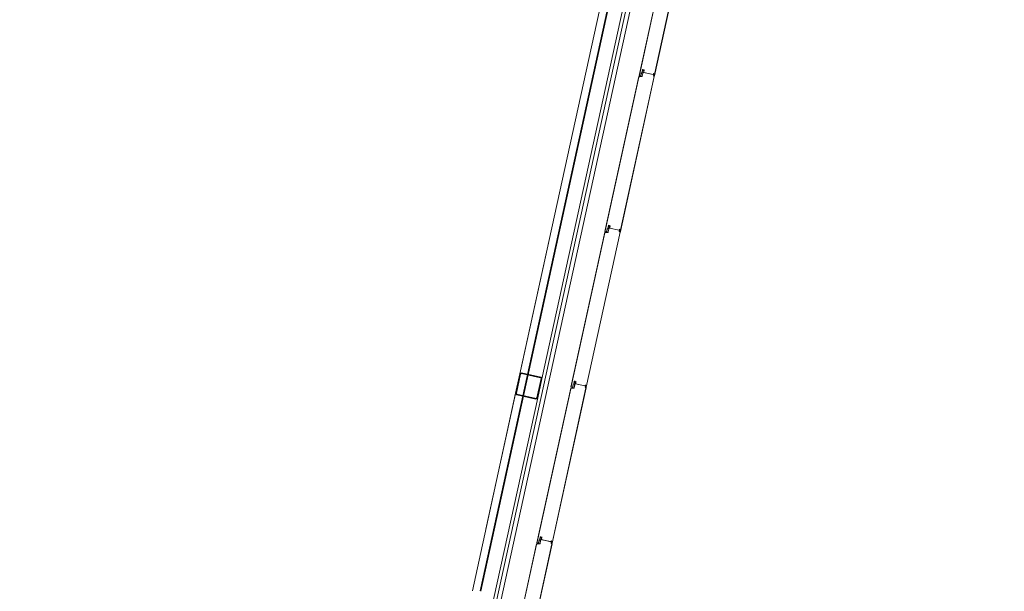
# Model space of a CAD drawing. Header units: metres. Extents: x 233012 to 233264, y 553571 to 554014.
# Tile 61 of 256: x 233048.9 to 233055.44, y 553788.97 to 553792.77. Entities that reach past the tile are written whole.
import ezdxf

# ---------------------------------------------------------------- set-up
doc = ezdxf.new("R2010")
doc.units = ezdxf.units.M
doc.linetypes.add('NLCS-HIDDEN', pattern=[4, 2, -2])
for name, color, linetype, lineweight in [('A-N---NPP', 251, 'NLCS-HIDDEN', 9), ('A-NA23_vloer', 252, 'Continuous', 0), ('A-NL$1B_3D-modellen_algemeen', 252, 'Continuous', 5), ('A-NL$1B_3D-modellen_algemeen-drsn', 252, 'Continuous', 5)]:
    doc.layers.add(name, color=color, linetype=linetype, lineweight=lineweight)

# ---------------------------------------------------------------- blocks, each defined once
blk = doc.blocks.new('NLRS_41_GM_WPB_waterslag_gen_mie - waterslag-5561632-01_Situatie')
at = {"layer": 'A-NL$1B_3D-modellen_algemeen'}
blk.add_line((36.8, -0.279), (-36.8, -0.279), dxfattribs=at)
blk = doc.blocks.new('NLRS_90_GM_groen wand_mie - NLRS_90_GM_groen wand_mie-7333996-01_Situatie')
at = {"layer": 'A-NL$1B_3D-modellen_algemeen'}
for p, q in [((5.175, 0.15), (3.83, 0.15)), ((9.43, 0.15), (5.305, 0.15)), ((0.065, 0), (5.175, 0)), ((5.305, 0), (10.415, 0))]:
    blk.add_line(p, q, dxfattribs=at)
at = {"layer": 'A-NL$1B_3D-modellen_algemeen-drsn'}
for p, q in [((5.165, 0.14), (5.165, 0.01)), ((5.17, 0.01), (5.17, 0.14)), ((5.305, 0.15), (5.175, 0.15)), ((5.175, 0.145), (5.305, 0.145)), ((5.31, 0.14), (5.31, 0.01)), ((5.315, 0.01), (5.315, 0.14)), ((9.42, 0.1), (3.84, 0.1)), ((3.84, 0.095), (9.42, 0.095)), ((5.305, 0.005), (5.175, 0.005)), ((5.175, 0), (5.305, 0))]:
    blk.add_line(p, q, dxfattribs=at)
for centre, radius, start, end in [((5.305, 0.14), 0.005, 0, 90), ((5.175, 0.01), 0.01, 180, 270), ((5.305, 0.01), 0.005, 270, 360), ((5.305, 0.01), 0.01, 270, 0)]:
    blk.add_arc(centre, radius, start, end, dxfattribs=at)
for centre, major_axis, start_param, end_param in [((5.175, 0.14), (0, 0.01), 0, 1.570796), ((5.175, 0.14), (-0.00292, 0.00406), 5.65866, 7.229456), ((5.305, 0.14), (0, 0.01), 4.712389, 6.283185), ((5.175, 0.01), (-0.00292, 0.00406), 0.946271, 2.517067)]:
    blk.add_ellipse(centre, major_axis=major_axis, ratio=1, start_param=start_param, end_param=end_param, dxfattribs=at)

msp = doc.modelspace()

# ---------------------------------------------------------------- linework, layer by layer
at = {"layer": 'A-N---NPP', "flags": 128}
msp.add_lwpolyline([(233208.526, 553888.618), (233228.609, 553980.395), (233099.954, 554008.548), (233025.404, 553667.867), (233154.055, 553639.689), (233189.361, 553801.036), (233206.475, 553797.378), (233225.622, 553884.877)], close=True, dxfattribs=at)
at = {"layer": 'A-NA23_vloer', "flags": 128}
msp.add_lwpolyline([(233189.7304, 553676.5115), (233188.6615, 553671.627), (233028.9605, 553706.5739), (233096.3338, 554014.4585), (233264.2582, 553977.7124), (233263.9339, 553967.3248), (233258.9348, 553967.4302), (233259.131, 553973.716), (233100.1493, 554008.5053), (233034.9138, 553710.3894), (233189.7304, 553676.5115)], dxfattribs=at)
at = {"layer": 'A-NL$1B_3D-modellen_algemeen-drsn'}
for p, q in [((233053.2383, 553793.4277), (233053.013, 553792.3983)), ((233053.2384, 553793.4236), (233053.0148, 553792.402)), ((233053.3398, 553793.4285), (233053.1141, 553792.3973)), ((233053.1151, 553792.397), (233053.3408, 553793.4283)), ((233053.0273, 553792.4135), (233053.0237, 553792.3971)), ((233053.0247, 553792.3968), (233053.0283, 553792.4133)), ((233053.0316, 553792.4192), (233053.0353, 553792.4363)), ((233053.0326, 553792.419), (233053.0363, 553792.4361)), ((233053.0358, 553792.4309), (233053.0334, 553792.4201)), ((233053.0376, 553792.4133), (233053.0335, 553792.3946)), ((233053.0368, 553792.4307), (233053.0344, 553792.4198)), ((233053.0386, 553792.4131), (233053.0345, 553792.3944)), ((233053.1068, 553792.4062), (233053.0432, 553792.4201)), ((233053.0457, 553792.4342), (233053.0441, 553792.4215)), ((233053.0451, 553792.4214), (233053.0467, 553792.4341)), ((233053.0454, 553792.4197), (233053.1056, 553792.4065)), ((233053.1119, 553792.41), (233053.1116, 553792.3975)), ((233053.1126, 553792.3976), (233053.1129, 553792.41)), ((233053.0117, 553792.3922), (233052.7864, 553791.3628)), ((233052.7882, 553791.3665), (233053.0118, 553792.3881)), ((233052.8875, 553791.3618), (233053.1132, 553792.393)), ((233052.8885, 553791.3615), (233053.1142, 553792.3928)), ((233053.0311, 553792.3927), (233053.0117, 553792.3922)), ((233053.0153, 553792.3913), (233053.0312, 553792.3917)), ((233052.7851, 553791.3567), (233052.5598, 553790.3273)), ((233052.6609, 553790.3263), (233052.8866, 553791.3575)), ((233052.6619, 553790.326), (233052.8876, 553791.3573)), ((233052.8045, 553791.3572), (233052.7851, 553791.3567)), ((233052.8007, 553791.378), (233052.7971, 553791.3616)), ((233052.7981, 553791.3613), (233052.8017, 553791.3778)), ((233052.805, 553791.3837), (233052.8087, 553791.4008)), ((233052.806, 553791.3835), (233052.8097, 553791.4006)), ((233052.8092, 553791.3954), (233052.8068, 553791.3846)), ((233052.811, 553791.3778), (233052.8069, 553791.3591)), ((233052.8078, 553791.3843), (233052.8102, 553791.3952)), ((233052.812, 553791.3776), (233052.8079, 553791.3589)), ((233052.8802, 553791.3707), (233052.8167, 553791.3846)), ((233052.8191, 553791.3987), (233052.8175, 553791.386)), ((233052.8185, 553791.3859), (233052.8201, 553791.3986)), ((233052.8188, 553791.3842), (233052.879, 553791.371)), ((233052.8853, 553791.3745), (233052.885, 553791.362)), ((233052.886, 553791.3621), (233052.8863, 553791.3745)), ((233052.5617, 553790.331), (233052.7852, 553791.3526)), ((233052.8046, 553791.3562), (233052.7888, 553791.3558)), ((233052.5585, 553790.3212), (233052.3332, 553789.2918)), ((233052.3351, 553789.2955), (233052.5586, 553790.3171)), ((233052.4344, 553789.2908), (233052.66, 553790.322)), ((233052.4353, 553789.2905), (233052.661, 553790.3218)), ((233052.5779, 553790.3217), (233052.5585, 553790.3212)), ((233052.578, 553790.3207), (233052.5622, 553790.3203)), ((233052.5741, 553790.3425), (233052.5705, 553790.3261)), ((233052.5715, 553790.3258), (233052.5751, 553790.3423)), ((233052.5784, 553790.3482), (233052.5821, 553790.3653)), ((233052.5794, 553790.348), (233052.5831, 553790.3651)), ((233052.5826, 553790.3599), (233052.5803, 553790.3491)), ((233052.5844, 553790.3423), (233052.5803, 553790.3236)), ((233052.5836, 553790.3597), (233052.5812, 553790.3488)), ((233052.5813, 553790.3234), (233052.5854, 553790.3421)), ((233052.6536, 553790.3352), (233052.5901, 553790.3491)), ((233052.5925, 553790.3632), (233052.5909, 553790.3505)), ((233052.5919, 553790.3504), (233052.5935, 553790.3631)), ((233052.5922, 553790.3487), (233052.6524, 553790.3355)), ((233052.6587, 553790.339), (233052.6584, 553790.3265)), ((233052.6594, 553790.3266), (233052.6597, 553790.339)), ((233052.3518, 553789.3127), (233052.3556, 553789.3298)), ((233052.3528, 553789.3125), (233052.3565, 553789.3296)), ((233052.3319, 553789.2857), (233052.1066, 553788.2564)), ((233052.1085, 553788.26), (233052.332, 553789.2816)), ((233052.2078, 553788.2553), (233052.4334, 553789.2865)), ((233052.3513, 553789.2862), (233052.3319, 553789.2857)), ((233052.3356, 553789.2848), (233052.3514, 553789.2852)), ((233052.3439, 553789.2906), (233052.3475, 553789.307)), ((233052.3449, 553789.2903), (233052.3485, 553789.3068)), ((233052.3503, 553788.9019), (233052.4344, 553789.2863)), ((233052.356, 553789.3244), (233052.3537, 553789.3136)), ((233052.3578, 553789.3068), (233052.3537, 553789.2881)), ((233052.357, 553789.3242), (233052.3546, 553789.3133)), ((233052.3547, 553789.2879), (233052.3588, 553789.3066)), ((233052.427, 553789.2997), (233052.3635, 553789.3136)), ((233052.3659, 553789.3277), (233052.3643, 553789.315)), ((233052.3653, 553789.3149), (233052.3669, 553789.3276)), ((233052.3656, 553789.3132), (233052.4258, 553789.3)), ((233052.4321, 553789.3035), (233052.4318, 553789.291)), ((233052.4331, 553789.3035), (233052.4329, 553789.2911))]:
    msp.add_line(p, q, dxfattribs=at)
for centre, major_axis, start_param, end_param in [((233053.0307, 553792.4128), (0.00188, -0.00295), 3.371735, 3.930592), ((233053.0307, 553792.4128), (-0.00016, -0.0035), 3.985195, 4.544052), ((233053.0307, 553792.4128), (0.00108, -0.00225), 3.490623, 4.04948), ((233053.0294, 553792.4196), (0.00189, -0.00113), 6.046079, 6.604935), ((233053.0294, 553792.4196), (0.00144, -0.00166), 0.083893, 0.64275), ((233053.0294, 553792.4196), (0.00315, -0.00056), 5.686243, 6.2451), ((233053.0366, 553792.4194), (0.00316, 0.00052), 2.764345, 4.299093), ((233053.0366, 553792.4194), (0.00218, 0.00029), 2.796726, 4.331349), ((233053.0366, 553792.4194), (0.0022, -0.00005), 2.951707, 4.48633), ((233053.0388, 553792.4355), (0.00116, 0.0033), 0.122489, 1.693286), ((233053.0388, 553792.4355), (0.00116, 0.0033), 0.122489, 1.693286), ((233053.0389, 553792.4302), (0.00306, 0.00094), 1.055608, 2.626404), ((233053.0352, 553792.4138), (-0.0004, -0.00247), 1.517566, 3.052924), ((233053.0352, 553792.4138), (0.00138, 0.00322), 4.902642, 6.438001), ((233053.0352, 553792.4138), (0.00212, -0.00278), 0.704419, 2.239778), ((233053.0388, 553792.4355), (0.00192, 0.0016), 0.662909, 2.233706), ((233053.0389, 553792.4302), (0.00219, 0.00023), 1.249046, 2.819842), ((233053.0389, 553792.4302), (0.00219, 0.00023), 1.249046, 2.819842), ((233053.0406, 553792.4298), (0.00131, 0.00177), 5.221733, 6.705263), ((233053.0406, 553792.4298), (0.00072, 0.00208), 4.916898, 6.400428), ((233053.0406, 553792.4298), (0.00246, -0.00204), 0.564994, 2.048524), ((233053.0453, 553792.4216), (0.00077, 0.00341), 1.664264, 2.402198), ((233053.0453, 553792.4216), (0.0035, -0.00012), 3.048082, 3.786017), ((233053.0453, 553792.4216), (0.00199, 0.00152), 2.360264, 3.114134), ((233053.0432, 553792.4345), (0.00137, 0.00209), 5.162977, 6.646507), ((233053.0432, 553792.4345), (-0.00014, -0.0035), 1.481303, 2.964833), ((233053.0432, 553792.4345), (0.00145, 0.00319), 5.011082, 6.494612), ((233053.0457, 553792.4213), (0.00061, -0.00153), 4.202447, 5.685977), ((233053.0457, 553792.4213), (0.000586, -0.000281), 3.460683, 4.944212), ((233053.0457, 553792.4213), (0.000142, -0.000634), 4.363322, 5.846852), ((233053.1058, 553792.4075), (0.000794, -0.000608), 5.150418, 6.721214), ((233053.107, 553792.4072), (0.000884, -0.000467), 4.982599, 6.553395), ((233053.1095, 553792.4101), (0.00069, 0.00186), 0.040866, 1.709453), ((233053.1099, 553792.4098), (0.00031, 0.00126), 4.933576, 7.877773), ((233053.1099, 553792.4098), (0.000034, -0.000291), 1.43767, 4.381867), ((233053.1099, 553792.4098), (0.000102, -0.000275), 1.198998, 4.143195), ((233053.1099, 553792.41), (0.00045, -0.00195), 1.326327, 2.798059), ((233053.0157, 553792.3873), (0.00298, 0.00267), 0.931354, 2.19532), ((233053.0157, 553792.3873), (0.00203, -0.00344), 2.699863, 3.963829), ((233053.0189, 553792.4011), (0.0042, 0.00007), 2.909966, 4.217373), ((233053.0189, 553792.4011), (0.00345, -0.0024), 3.534291, 4.841698), ((233053.0215, 553792.3975), (0.00151, -0.00282), 5.313654, 7.14784), ((233053.0215, 553792.3975), (0.0017, -0.0014), 4.924274, 6.758459), ((233053.0215, 553792.3975), (0.00081, -0.00205), 5.42827, 7.262456), ((233053.0311, 553792.3952), (0.00225, 0.00108), 4.29038, 5.620278), ((233053.0311, 553792.3952), (0.00143, -0.0032), 5.888446, 7.218344), ((233053.0311, 553792.3952), (0.00275, 0.00217), 4.069193, 5.39909), ((233053.1113, 553792.3975), (0.0027, -0.0013), 2.472128, 4.943664), ((233053.1113, 553792.3975), (0.00299, -0.00023), 2.099436, 4.570971), ((233053.1113, 553792.3975), (0.00199, -0.00017), 2.107302, 4.578591), ((233053.11, 553792.4002), (0.000994, -0.000113), 5.278694, 6.377924), ((233053.1134, 553792.3977), (0.00164, 0.00075), 2.825219, 5.469697), ((233053.1122, 553792.3932), (0.000016, -0.001), 1.338972, 2.909768), ((233053.1122, 553792.3932), (0.000016, -0.001), 1.338972, 2.909768), ((233053.1134, 553792.3977), (0.000791, -0.000117), 3.465414, 5.959476), ((233053.1134, 553792.3977), (0.000584, 0.000547), 2.566065, 5.060127), ((233053.1122, 553792.3932), (0.00145, 0.00138), 5.307534, 6.87833), ((233052.7923, 553791.3656), (0.0042, 0.00007), 2.909966, 4.217373), ((233052.7923, 553791.3656), (0.00345, -0.0024), 3.534291, 4.841698), ((233052.7949, 553791.362), (0.00151, -0.00282), 5.313654, 7.14784), ((233052.7949, 553791.362), (0.0017, -0.0014), 4.924274, 6.758459), ((233052.7949, 553791.362), (0.00081, -0.00205), 5.42827, 7.262456), ((233052.8041, 553791.3773), (0.00188, -0.00295), 3.371735, 3.930592), ((233052.8041, 553791.3773), (-0.00016, -0.0035), 3.985195, 4.544052), ((233052.8041, 553791.3773), (0.00108, -0.00225), 3.490623, 4.04948), ((233052.8029, 553791.3841), (0.00189, -0.00113), 6.046079, 6.604935), ((233052.8029, 553791.3841), (0.00144, -0.00166), 0.083893, 0.64275), ((233052.8045, 553791.3597), (0.00225, 0.00108), 4.29038, 5.620278), ((233052.8045, 553791.3597), (0.00143, -0.0032), 5.888446, 7.218344), ((233052.8045, 553791.3597), (0.00275, 0.00217), 4.069193, 5.39909), ((233052.8029, 553791.3841), (0.00315, -0.00056), 5.686243, 6.2451), ((233052.81, 553791.3839), (0.00316, 0.00052), 2.764345, 4.299093), ((233052.81, 553791.3839), (0.00218, 0.00029), 2.796726, 4.331349), ((233052.81, 553791.3839), (0.0022, -0.00005), 2.951707, 4.48633), ((233052.8122, 553791.4), (0.00116, 0.0033), 0.122489, 1.693286), ((233052.8122, 553791.4), (0.00116, 0.0033), 0.122489, 1.693286), ((233052.8123, 553791.3947), (0.00306, 0.00094), 1.055608, 2.626404), ((233052.8086, 553791.3783), (-0.0004, -0.00247), 1.517566, 3.052924), ((233052.8086, 553791.3783), (0.00138, 0.00322), 4.902642, 6.438001), ((233052.8086, 553791.3783), (0.00212, -0.00278), 0.704419, 2.239778), ((233052.8122, 553791.4), (0.00192, 0.0016), 0.662909, 2.233706), ((233052.8123, 553791.3947), (0.00219, 0.00023), 1.249046, 2.819842), ((233052.8123, 553791.3947), (0.00219, 0.00023), 1.249046, 2.819842), ((233052.814, 553791.3943), (0.00131, 0.00177), 5.221733, 6.705263), ((233052.814, 553791.3943), (0.00072, 0.00208), 4.916898, 6.400428), ((233052.814, 553791.3943), (0.00246, -0.00204), 0.564994, 2.048524), ((233052.8187, 553791.3861), (0.00077, 0.00341), 1.664264, 2.402198), ((233052.8187, 553791.3861), (0.0035, -0.00012), 3.048082, 3.786017), ((233052.8187, 553791.3861), (0.00199, 0.00152), 2.360264, 3.114134), ((233052.8167, 553791.399), (0.00137, 0.00209), 5.162977, 6.646507), ((233052.8167, 553791.399), (-0.00014, -0.0035), 1.481303, 2.964833), ((233052.8167, 553791.399), (0.00145, 0.00319), 5.011082, 6.494612), ((233052.8191, 553791.3858), (0.00061, -0.00153), 4.202447, 5.685977), ((233052.8191, 553791.3858), (0.000586, -0.000281), 3.460683, 4.944212), ((233052.8191, 553791.3858), (0.000142, -0.000634), 4.363322, 5.846852), ((233052.8792, 553791.372), (0.000794, -0.000608), 5.150418, 6.721214), ((233052.8804, 553791.3717), (0.000884, -0.000467), 4.982599, 6.553395), ((233052.8829, 553791.3746), (0.00069, 0.00186), 0.040866, 1.709453), ((233052.8847, 553791.362), (0.0027, -0.0013), 2.472128, 4.943664), ((233052.8847, 553791.362), (0.00299, -0.00023), 2.099436, 4.570971), ((233052.8833, 553791.3743), (0.00031, 0.00126), 4.933576, 7.877773), ((233052.8847, 553791.362), (0.00199, -0.00017), 2.107302, 4.578591), ((233052.8833, 553791.3743), (0.000034, -0.000291), 1.43767, 4.381867), ((233052.8833, 553791.3743), (0.000102, -0.000275), 1.198998, 4.143195), ((233052.8833, 553791.3745), (0.00045, -0.00195), 1.326327, 2.798059), ((233052.8834, 553791.3647), (0.000994, -0.000113), 5.278694, 6.377924), ((233052.8868, 553791.3622), (0.00164, 0.00075), 2.825219, 5.469697), ((233052.8856, 553791.3577), (0.000016, -0.001), 1.338972, 2.909768), ((233052.8856, 553791.3577), (0.000016, -0.001), 1.338972, 2.909768), ((233052.8868, 553791.3622), (0.000791, -0.000117), 3.465414, 5.959476), ((233052.8868, 553791.3622), (0.000584, 0.000547), 2.566065, 5.060127), ((233052.8856, 553791.3577), (0.00145, 0.00138), 5.307534, 6.87833), ((233052.7891, 553791.3518), (0.00298, 0.00267), 0.931354, 2.19532), ((233052.7891, 553791.3518), (0.00203, -0.00344), 2.699863, 3.963829), ((233052.5625, 553790.3163), (0.00298, 0.00267), 0.931354, 2.19532), ((233052.5625, 553790.3163), (0.00203, -0.00344), 2.699863, 3.963829), ((233052.5658, 553790.3301), (0.0042, 0.00007), 2.909966, 4.217373), ((233052.5658, 553790.3301), (0.00345, -0.0024), 3.534291, 4.841698), ((233052.5683, 553790.3265), (0.00151, -0.00282), 5.313654, 7.14784), ((233052.5683, 553790.3265), (0.0017, -0.0014), 4.924274, 6.758459), ((233052.5683, 553790.3265), (0.00081, -0.00205), 5.42827, 7.262456), ((233052.5775, 553790.3418), (0.00188, -0.00295), 3.371735, 3.930592), ((233052.5775, 553790.3418), (-0.00016, -0.0035), 3.985195, 4.544052), ((233052.5775, 553790.3418), (0.00108, -0.00225), 3.490623, 4.04948), ((233052.5763, 553790.3486), (0.00189, -0.00113), 6.046079, 6.604935), ((233052.5763, 553790.3486), (0.00144, -0.00166), 0.083893, 0.64275), ((233052.5779, 553790.3242), (0.00225, 0.00108), 4.29038, 5.620278), ((233052.5779, 553790.3242), (0.00143, -0.0032), 5.888446, 7.218344), ((233052.5779, 553790.3242), (0.00275, 0.00217), 4.069193, 5.39909), ((233052.5763, 553790.3486), (0.00315, -0.00056), 5.686243, 6.2451), ((233052.5834, 553790.3484), (0.00316, 0.00052), 2.764345, 4.299093), ((233052.5834, 553790.3484), (0.00218, 0.00029), 2.796726, 4.331349), ((233052.5834, 553790.3484), (0.0022, -0.00005), 2.951707, 4.48633), ((233052.5856, 553790.3645), (0.00116, 0.0033), 0.122489, 1.693286), ((233052.5856, 553790.3645), (0.00116, 0.0033), 0.122489, 1.693286), ((233052.5857, 553790.3592), (0.00306, 0.00094), 1.055608, 2.626404), ((233052.582, 553790.3429), (-0.0004, -0.00247), 1.517566, 3.052924), ((233052.582, 553790.3429), (0.00138, 0.00322), 4.902642, 6.438001), ((233052.582, 553790.3429), (0.00212, -0.00278), 0.704419, 2.239778), ((233052.5856, 553790.3645), (0.00192, 0.0016), 0.662909, 2.233706), ((233052.5857, 553790.3592), (0.00219, 0.00023), 1.249046, 2.819842), ((233052.5857, 553790.3592), (0.00219, 0.00023), 1.249046, 2.819842), ((233052.5874, 553790.3588), (0.00131, 0.00177), 5.221733, 6.705263), ((233052.5874, 553790.3588), (0.00072, 0.00208), 4.916898, 6.400428), ((233052.5874, 553790.3588), (0.00246, -0.00204), 0.564994, 2.048524), ((233052.5921, 553790.3506), (0.00077, 0.00341), 1.664264, 2.402198), ((233052.5921, 553790.3506), (0.0035, -0.00012), 3.048082, 3.786017), ((233052.5921, 553790.3506), (0.00199, 0.00152), 2.360264, 3.114134), ((233052.5901, 553790.3635), (0.00137, 0.00209), 5.162977, 6.646507), ((233052.5901, 553790.3635), (-0.00014, -0.0035), 1.481303, 2.964833), ((233052.5901, 553790.3635), (0.00145, 0.00319), 5.011082, 6.494612), ((233052.5925, 553790.3503), (0.00061, -0.00153), 4.202447, 5.685977), ((233052.5925, 553790.3503), (0.000586, -0.000281), 3.460683, 4.944212), ((233052.5925, 553790.3503), (0.000142, -0.000634), 4.363322, 5.846852), ((233052.6526, 553790.3365), (0.000794, -0.000608), 5.150418, 6.721214), ((233052.6538, 553790.3362), (0.000884, -0.000467), 4.982599, 6.553395), ((233052.6563, 553790.3391), (0.00069, 0.00186), 0.040866, 1.709453), ((233052.6581, 553790.3265), (0.0027, -0.0013), 2.472128, 4.943664), ((233052.6581, 553790.3265), (0.00299, -0.00023), 2.099436, 4.570971), ((233052.6567, 553790.3388), (0.00031, 0.00126), 4.933576, 7.877773), ((233052.6581, 553790.3265), (0.00199, -0.00017), 2.107302, 4.578591), ((233052.6567, 553790.3388), (0.000034, -0.000291), 1.43767, 4.381867), ((233052.6567, 553790.3388), (0.000102, -0.000275), 1.198998, 4.143195), ((233052.6567, 553790.339), (0.00045, -0.00195), 1.326327, 2.798059), ((233052.6568, 553790.3292), (0.000994, -0.000113), 5.278694, 6.377924), ((233052.6602, 553790.3267), (0.00164, 0.00075), 2.825219, 5.469697), ((233052.659, 553790.3222), (0.000016, -0.001), 1.338972, 2.909768), ((233052.659, 553790.3222), (0.000016, -0.001), 1.338972, 2.909768), ((233052.6602, 553790.3267), (0.000791, -0.000117), 3.465414, 5.959476), ((233052.6602, 553790.3267), (0.000584, 0.000547), 2.566065, 5.060127), ((233052.659, 553790.3222), (0.00145, 0.00138), 5.307534, 6.87833), ((233052.359, 553789.329), (0.00116, 0.0033), 0.122489, 1.693286), ((233052.359, 553789.329), (0.00116, 0.0033), 0.122489, 1.693286), ((233052.359, 553789.329), (0.00192, 0.0016), 0.662909, 2.233706), ((233052.3635, 553789.328), (0.00137, 0.00209), 5.162977, 6.646507), ((233052.3635, 553789.328), (-0.00014, -0.0035), 1.481303, 2.964833), ((233052.3635, 553789.328), (0.00145, 0.00319), 5.011082, 6.494612), ((233052.3359, 553789.2808), (0.00298, 0.00267), 0.931354, 2.19532), ((233052.3359, 553789.2808), (0.00203, -0.00344), 2.699863, 3.963829), ((233052.3392, 553789.2946), (0.0042, 0.00007), 2.909966, 4.217373), ((233052.3392, 553789.2946), (0.00345, -0.0024), 3.534291, 4.841698), ((233052.3418, 553789.291), (0.00151, -0.00282), 5.313654, 7.14784), ((233052.3418, 553789.291), (0.0017, -0.0014), 4.924274, 6.758459), ((233052.3418, 553789.291), (0.00081, -0.00205), 5.42827, 7.262456), ((233052.3509, 553789.3063), (0.00188, -0.00295), 3.371735, 3.930592), ((233052.3509, 553789.3063), (-0.00016, -0.0035), 3.985195, 4.544052), ((233052.3509, 553789.3063), (0.00108, -0.00225), 3.490623, 4.04948), ((233052.3497, 553789.3132), (0.00189, -0.00113), 6.046079, 6.604935), ((233052.3497, 553789.3132), (0.00144, -0.00166), 0.083893, 0.64275), ((233052.3513, 553789.2887), (0.00225, 0.00108), 4.29038, 5.620278), ((233052.3513, 553789.2887), (0.00143, -0.0032), 5.888446, 7.218344), ((233052.3513, 553789.2887), (0.00275, 0.00217), 4.069193, 5.39909), ((233052.3497, 553789.3132), (0.00315, -0.00056), 5.686243, 6.2451), ((233052.3568, 553789.3129), (0.00316, 0.00052), 2.764345, 4.299093), ((233052.3568, 553789.3129), (0.00218, 0.00029), 2.796726, 4.331349), ((233052.3568, 553789.3129), (0.0022, -0.00005), 2.951707, 4.48633), ((233052.3592, 553789.3237), (0.00306, 0.00094), 1.055608, 2.626404), ((233052.3554, 553789.3074), (-0.0004, -0.00247), 1.517566, 3.052924), ((233052.3554, 553789.3074), (0.00138, 0.00322), 4.902642, 6.438001), ((233052.3554, 553789.3074), (0.00212, -0.00278), 0.704419, 2.239778), ((233052.3592, 553789.3237), (0.00219, 0.00023), 1.249046, 2.819842), ((233052.3592, 553789.3237), (0.00219, 0.00023), 1.249046, 2.819842), ((233052.3608, 553789.3233), (0.00131, 0.00177), 5.221733, 6.705263), ((233052.3608, 553789.3233), (0.00072, 0.00208), 4.916898, 6.400428), ((233052.3608, 553789.3233), (0.00246, -0.00204), 0.564994, 2.048524), ((233052.3655, 553789.3151), (0.00077, 0.00341), 1.664264, 2.402198), ((233052.3655, 553789.3151), (0.0035, -0.00012), 3.048082, 3.786017), ((233052.3655, 553789.3151), (0.00199, 0.00152), 2.360264, 3.114134), ((233052.3659, 553789.3148), (0.00061, -0.00153), 4.202447, 5.685977), ((233052.3659, 553789.3148), (0.000586, -0.000281), 3.460683, 4.944212), ((233052.3659, 553789.3148), (0.000142, -0.000634), 4.363322, 5.846852), ((233052.426, 553789.301), (0.000794, -0.000608), 5.150418, 6.721214), ((233052.4272, 553789.3007), (0.000884, -0.000467), 4.982599, 6.553395), ((233052.4297, 553789.3036), (0.00069, 0.00186), 0.040866, 1.709453), ((233052.4315, 553789.291), (0.0027, -0.0013), 2.472128, 4.943664), ((233052.4315, 553789.291), (0.00299, -0.00023), 2.099436, 4.570971), ((233052.4301, 553789.3033), (0.00031, 0.00126), 4.933576, 7.877773), ((233052.4315, 553789.291), (0.00199, -0.00017), 2.107302, 4.578591), ((233052.4301, 553789.3033), (0.000034, -0.000291), 1.43767, 4.381867), ((233052.4301, 553789.3033), (0.000102, -0.000275), 1.198998, 4.143195), ((233052.4301, 553789.3035), (0.00045, -0.00195), 1.326327, 2.798059), ((233052.4302, 553789.2937), (0.000994, -0.000113), 5.278694, 6.377924), ((233052.4336, 553789.2912), (0.00164, 0.00075), 2.825219, 5.469697), ((233052.4324, 553789.2867), (0.000016, -0.001), 1.338972, 2.909768), ((233052.4324, 553789.2867), (0.000016, -0.001), 1.338972, 2.909768), ((233052.4324, 553789.2867), (0.00145, 0.00138), 5.307534, 6.87833), ((233052.4336, 553789.2912), (0.000791, -0.000117), 3.465414, 5.959476), ((233052.4336, 553789.2912), (0.000584, 0.000547), 2.566065, 5.060127)]:
    msp.add_ellipse(centre, major_axis=major_axis, ratio=1, start_param=start_param, end_param=end_param, dxfattribs=at)

# ---------------------------------------------------------------- block references
at = {"layer": 'A-NL$1B_3D-modellen_algemeen'}
for name, p, rotation in [('NLRS_41_GM_WPB_waterslag_gen_mie - waterslag-5561632-01_Situatie', (233057.1365, 553810.7744), 257.6567290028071), ('NLRS_90_GM_groen wand_mie - NLRS_90_GM_groen wand_mie-7333996-01_Situatie', (233051.2331, 553785.2002), 77.6567290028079)]:
    msp.add_blockref(name, p, dxfattribs=dict(at, rotation=rotation))

doc.saveas('drawing.dxf')
